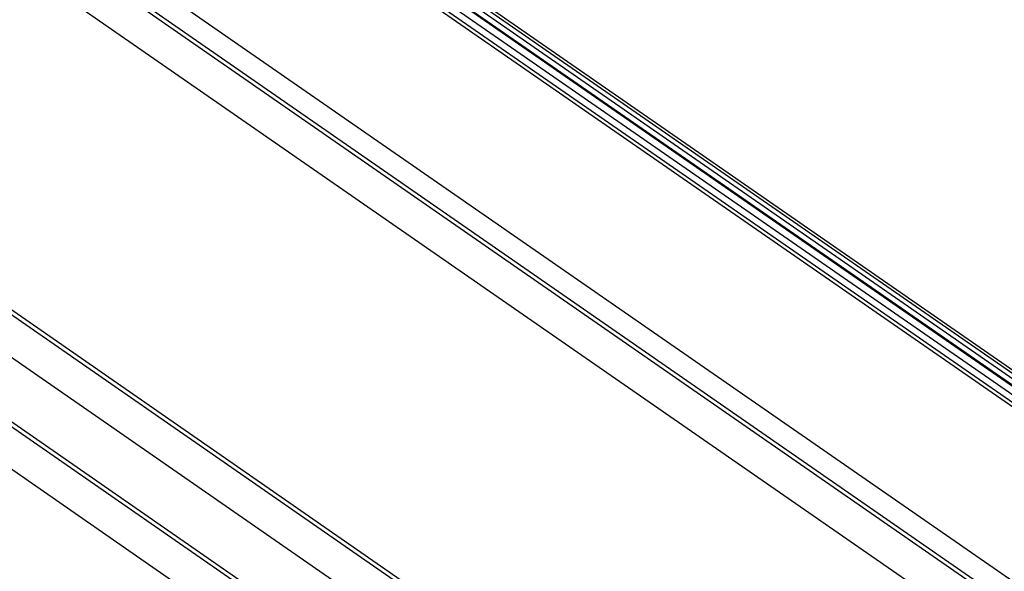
# Model space of a CAD drawing. Header units: millimetres. Extents: x 0 to 594, y 0 to 420.
# Tile 54 of 80: x 480 to 504, y 162 to 175. Entities that reach past the tile are written whole.
import ezdxf

# ---------------------------------------------------------------- set-up
doc = ezdxf.new("R2010")
doc.units = ezdxf.units.MM
doc.header["$LTSCALE"] = 32.67
doc.layers.get('0').update_dxf_attribs({"linetype": 'CONTINUOUS'})

msp = doc.modelspace()

# ---------------------------------------------------------------- linework, layer by layer
at = {"color": 9, "linetype": 'CONTINUOUS'}
for p, q in [((471.299, 188.623), (533.547, 145.457)), ((469.481, 185.765), (531.654, 142.65)), ((489.998, 176.443), (532.856, 146.723)), ((490.033, 176.501), (532.856, 146.805)), ((533.93, 145.671), (489.736, 176.317))]:
    msp.add_line(p, q, dxfattribs=at)
at = {"color": 7, "linetype": 'CONTINUOUS'}
for p, q in [((533.62, 145.499), (471.372, 188.665)), ((469.382, 185.13), (531.62, 141.97)), ((469.455, 185.194), (531.625, 142.082)), ((469.338, 184.155), (531.576, 140.996)), ((533.764, 145.583), (489.517, 176.266)), ((532.915, 146.395), (489.741, 176.335)), ((489.993, 176.323), (532.85, 146.604)), ((468.973, 176.023), (531.28, 132.816)), ((469.047, 176.087), (531.354, 132.88)), ((468.93, 175.049), (531.237, 131.842)), ((468.815, 172.487), (531.122, 129.28)), ((474.944, 169.241), (499.035, 152.535)), ((475.087, 169.257), (498.968, 152.696))]:
    msp.add_line(p, q, dxfattribs=at)

doc.saveas('drawing.dxf')
